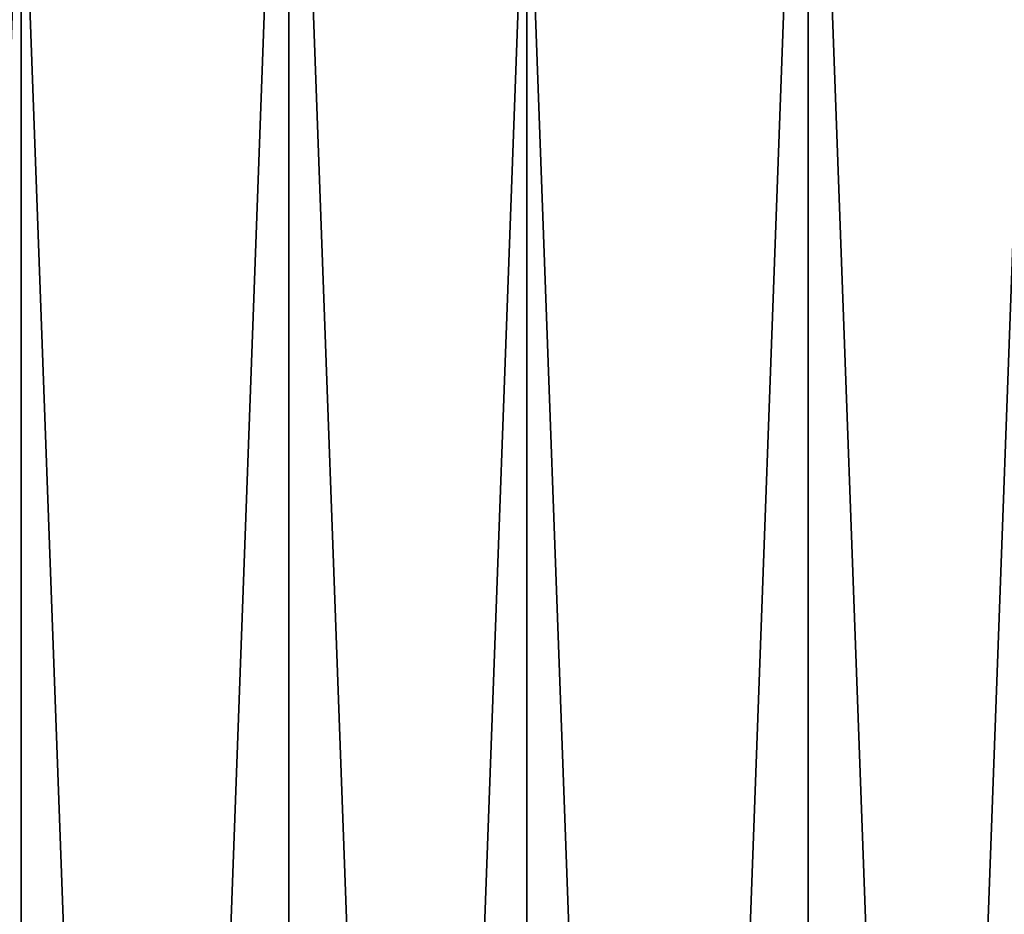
# Model space of a CAD drawing. Header units: millimetres. Extents: x -56 to 60, y -2 to 74.
# Tile 229 of 256: x 1.16 to 5.72, y 65.22 to 69.36. Entities that reach past the tile are written whole.
import ezdxf

# ---------------------------------------------------------------- set-up
doc = ezdxf.new("R2010")
doc.units = ezdxf.units.MM
doc.header["$LTSCALE"] = 127.314815
for name, color, linetype in [('145', 7, 'CONTINUOUS'), ('148', 7, 'CONTINUOUS'), ('149', 7, 'CONTINUOUS'), ('150', 7, 'CONTINUOUS')]:
    doc.layers.add(name, color=color, linetype=linetype)

msp = doc.modelspace()

# ---------------------------------------------------------------- linework, layer by layer
at = {"layer": '145', "color": 7, "linetype": 'CONTINUOUS', "true_color": 0x96918c}
for points in [[(-1.1711, 70.5, 42.4839), (1.1711, 70.5, 42.4839), (-1.1711, 6.7, 42.4839), (-1.1711, 70.5, 42.4839)], [(-1.1711, 6.7, 42.4839), (1.1711, 70.5, 42.4839), (1.1711, 6.7, 42.4839), (-1.1711, 6.7, 42.4839)], [(1.1711, 70.5, 42.4839), (3.5096, 70.5, 42.3548), (1.1711, 6.7, 42.4839), (1.1711, 70.5, 42.4839)], [(1.1711, 6.7, 42.4839), (3.5096, 70.5, 42.3548), (3.5097, 6.7, 42.3548), (1.1711, 6.7, 42.4839)], [(3.5096, 70.5, 42.3548), (5.8375, 70.5, 42.0972), (3.5097, 6.7, 42.3548), (3.5096, 70.5, 42.3548)], [(3.5097, 6.7, 42.3548), (5.8375, 70.5, 42.0972), (5.8376, 6.7, 42.0972), (3.5097, 6.7, 42.3548)]]:
    msp.add_3dface(points, dxfattribs=at)
at = {"layer": '148', "color": 7, "linetype": 'CONTINUOUS', "true_color": 0x96918c}
for points in [[(0, 6.7, 44.5), (2.4092, 6.7, 44.4347), (0, 72.5, 44.5), (0, 6.7, 44.5)], [(0, 72.5, 44.5), (2.4092, 6.7, 44.4347), (2.4092, 72.5, 44.4347), (0, 72.5, 44.5)], [(2.4092, 6.7, 44.4347), (4.8113, 6.7, 44.2391), (2.4092, 72.5, 44.4347), (2.4092, 6.7, 44.4347)], [(2.4092, 72.5, 44.4347), (4.8113, 6.7, 44.2391), (4.8113, 72.5, 44.2391), (2.4092, 72.5, 44.4347)], [(4.8113, 6.7, 44.2391), (7.1993, 6.7, 43.9138), (4.8113, 72.5, 44.2391), (4.8113, 6.7, 44.2391)], [(4.8113, 72.5, 44.2391), (7.1993, 6.7, 43.9138), (7.1993, 72.5, 43.9138), (4.8113, 72.5, 44.2391)]]:
    msp.add_3dface(points, dxfattribs=at)
at = {"layer": '149', "color": 7, "linetype": 'CONTINUOUS', "true_color": 0x96918c}
for points in [[(1.1711, 70.5, -42.4839), (-1.1711, 70.5, -42.4839), (1.1711, 6.7, -42.4839), (1.1711, 70.5, -42.4839)], [(1.1711, 6.7, -42.4839), (-1.1711, 70.5, -42.4839), (-1.1711, 6.7, -42.4839), (1.1711, 6.7, -42.4839)], [(3.5096, 70.5, -42.3548), (1.1711, 70.5, -42.4839), (3.5097, 6.7, -42.3548), (3.5096, 70.5, -42.3548)], [(3.5097, 6.7, -42.3548), (1.1711, 70.5, -42.4839), (1.1711, 6.7, -42.4839), (3.5097, 6.7, -42.3548)], [(5.8375, 70.5, -42.0972), (3.5096, 70.5, -42.3548), (5.8376, 6.7, -42.0972), (5.8375, 70.5, -42.0972)], [(5.8376, 6.7, -42.0972), (3.5096, 70.5, -42.3548), (3.5097, 6.7, -42.3548), (5.8376, 6.7, -42.0972)]]:
    msp.add_3dface(points, dxfattribs=at)
at = {"layer": '150', "color": 7, "linetype": 'CONTINUOUS', "true_color": 0x96918c}
for points in [[(2.4092, 6.7, -44.4347), (0, 6.7, -44.5), (2.4092, 72.5, -44.4347), (2.4092, 6.7, -44.4347)], [(2.4092, 72.5, -44.4347), (0, 6.7, -44.5), (0, 72.5, -44.5), (2.4092, 72.5, -44.4347)], [(4.8113, 6.7, -44.2391), (2.4092, 6.7, -44.4347), (4.8113, 72.5, -44.2391), (4.8113, 6.7, -44.2391)], [(4.8113, 72.5, -44.2391), (2.4092, 6.7, -44.4347), (2.4092, 72.5, -44.4347), (4.8113, 72.5, -44.2391)], [(7.1993, 6.7, -43.9138), (4.8113, 6.7, -44.2391), (7.1993, 72.5, -43.9138), (7.1993, 6.7, -43.9138)], [(7.1993, 72.5, -43.9138), (4.8113, 6.7, -44.2391), (4.8113, 72.5, -44.2391), (7.1993, 72.5, -43.9138)]]:
    msp.add_3dface(points, dxfattribs=at)

doc.saveas('drawing.dxf')
